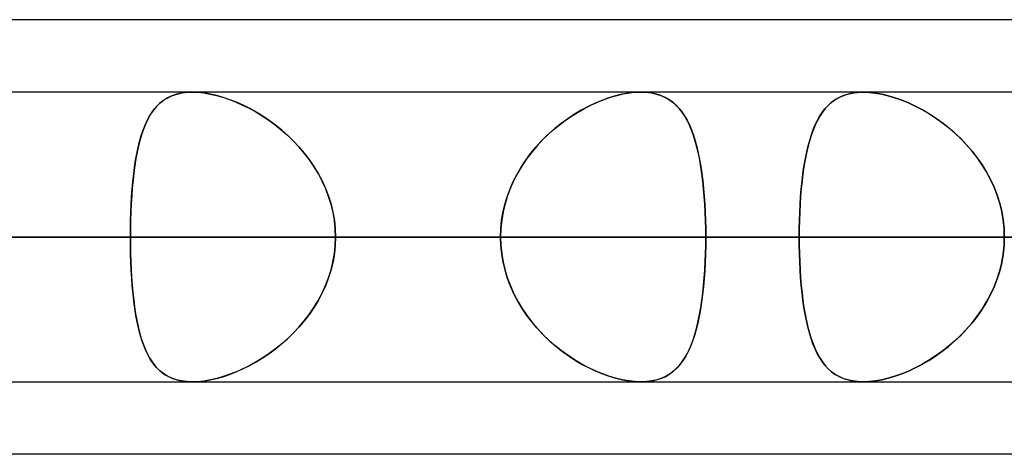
# Model space of a CAD drawing. Header units: millimetres. Extents: x -270 to 270, y -120 to 100.
# Tile 17 of 74: x -117.39 to -110.54, y -50 to -46.98. Entities that reach past the tile are written whole.
import ezdxf

# ---------------------------------------------------------------- set-up
doc = ezdxf.new("R2010")
doc.units = ezdxf.units.MM
doc.layers.add('MAIN-1', color=7, linetype='Continuous')
doc.layers.add('MAIN-2', color=7, linetype='Continuous')

msp = doc.modelspace()

# ---------------------------------------------------------------- linework, layer by layer
at = {"layer": 'MAIN-1'}
for p, q in [((-73.0349, -46.9775), (-138.4973, -46.9775)), ((138.299, -47.4813), (-138.299, -47.4813)), ((-111.5291, -47.4813), (-111.5282, -47.4812)), ((-111.5282, -47.4812), (-111.5273, -47.4812)), ((-111.5273, -47.4812), (-111.5264, -47.4812)), ((-111.5264, -47.4812), (-111.5256, -47.4812)), ((-111.5256, -47.4812), (-111.5247, -47.4812)), ((-111.5247, -47.4812), (-111.5238, -47.4812)), ((-138.9628, -48.4888), (138.9628, -48.4888)), ((-138.4234, -49.4963), (138.4234, -49.4963)), ((-113.07, -49.4963), (-113.0702, -49.4963)), ((-113.0698, -49.4963), (-113.07, -49.4963)), ((-113.0696, -49.4963), (-113.0698, -49.4963)), ((-113.0694, -49.4963), (-113.0696, -49.4963)), ((-113.0692, -49.4963), (-113.0694, -49.4963)), ((-113.069, -49.4963), (-113.0692, -49.4963)), ((-111.5254, -49.4963), (-111.5258, -49.4962)), ((-111.5251, -49.4963), (-111.5254, -49.4963)), ((-111.5248, -49.4963), (-111.5251, -49.4963)), ((-111.5245, -49.4963), (-111.5248, -49.4963)), ((-111.5242, -49.4963), (-111.5245, -49.4963)), ((-111.5239, -49.4963), (-111.5242, -49.4963)), ((-72.5946, -50), (-139.2762, -50))]:
    msp.add_line(p, q, dxfattribs=at)
at = {"layer": 'MAIN-2'}
for p, q in [((-116.3875, -47.5388), (-116.4128, -47.5589)), ((-116.4042, -47.5515), (-116.3796, -47.5333)), ((-116.36, -47.5215), (-116.3875, -47.5388)), ((-116.3796, -47.5333), (-116.3528, -47.5177)), ((-116.33, -47.5072), (-116.36, -47.5215)), ((-116.3528, -47.5177), (-116.3238, -47.5047)), ((-116.2975, -47.4959), (-116.33, -47.5072)), ((-116.3238, -47.5047), (-116.2925, -47.4945)), ((-116.2624, -47.4877), (-116.2975, -47.4959)), ((-116.2925, -47.4945), (-116.2588, -47.4871)), ((-116.2251, -47.4828), (-116.2624, -47.4877)), ((-116.2588, -47.4871), (-116.2233, -47.4827)), ((-116.1858, -47.4812), (-116.2251, -47.4828)), ((-116.2233, -47.4827), (-116.1859, -47.4813)), ((-116.1859, -47.4813), (-116.1466, -47.4827)), ((-116.146, -47.4827), (-116.1858, -47.4812)), ((-116.1466, -47.4827), (-116.1056, -47.4871)), ((-116.1045, -47.4872), (-116.146, -47.4827)), ((-116.1056, -47.4871), (-116.0627, -47.4944)), ((-116.0613, -47.4947), (-116.1045, -47.4872)), ((-116.0627, -47.4944), (-116.0187, -47.5045)), ((-116.0167, -47.505), (-116.0613, -47.4947)), ((-116.0187, -47.5045), (-115.9739, -47.5173)), ((-115.9714, -47.5181), (-116.0167, -47.505)), ((-115.9739, -47.5173), (-115.9286, -47.5328)), ((-115.9256, -47.5339), (-115.9714, -47.5181)), ((-115.9286, -47.5328), (-115.8829, -47.5508)), ((-115.8796, -47.5522), (-115.9256, -47.5339)), ((-113.341, -47.5388), (-113.3888, -47.5589)), ((-113.3714, -47.5513), (-113.3261, -47.5331)), ((-113.2934, -47.5215), (-113.341, -47.5388)), ((-113.3261, -47.5331), (-113.281, -47.5175)), ((-113.2463, -47.5072), (-113.2934, -47.5215)), ((-113.281, -47.5175), (-113.2364, -47.5045)), ((-113.2001, -47.4959), (-113.2463, -47.5072)), ((-113.2364, -47.5045), (-113.1925, -47.4943)), ((-113.1548, -47.4877), (-113.2001, -47.4959)), ((-113.1925, -47.4943), (-113.1498, -47.487)), ((-113.1115, -47.4828), (-113.1548, -47.4877)), ((-113.1498, -47.487), (-113.1088, -47.4826)), ((-113.0702, -47.4812), (-113.1115, -47.4828)), ((-113.1088, -47.4826), (-113.0695, -47.4813)), ((-113.0323, -47.4827), (-113.0702, -47.4812)), ((-113.0695, -47.4813), (-113.0322, -47.4827)), ((-112.9963, -47.4872), (-113.0323, -47.4827)), ((-113.0322, -47.4827), (-112.9966, -47.4872)), ((-112.9966, -47.4872), (-112.9628, -47.4945)), ((-112.9623, -47.4947), (-112.9963, -47.4872)), ((-112.9628, -47.4945), (-112.9313, -47.5047)), ((-112.9304, -47.505), (-112.9623, -47.4947)), ((-112.9313, -47.5047), (-112.9019, -47.5176)), ((-112.9008, -47.5181), (-112.9304, -47.505)), ((-112.9019, -47.5176), (-112.8747, -47.533)), ((-112.8733, -47.5339), (-112.9008, -47.5181)), ((-112.8747, -47.533), (-112.8494, -47.551)), ((-112.848, -47.5522), (-112.8733, -47.5339)), ((-111.747, -47.5535), (-111.7221, -47.5352)), ((-111.7189, -47.5331), (-111.744, -47.5511)), ((-111.7221, -47.5352), (-111.6953, -47.5193)), ((-111.6918, -47.5176), (-111.7189, -47.5331)), ((-111.6953, -47.5193), (-111.6663, -47.5061)), ((-111.6626, -47.5047), (-111.6918, -47.5176)), ((-111.6663, -47.5061), (-111.635, -47.4956)), ((-111.631, -47.4945), (-111.6626, -47.5047)), ((-111.635, -47.4956), (-111.6016, -47.4879)), ((-111.5972, -47.4871), (-111.631, -47.4945)), ((-111.6016, -47.4879), (-111.5663, -47.4831)), ((-111.5615, -47.4827), (-111.5972, -47.4871)), ((-111.5663, -47.4831), (-111.5291, -47.4813)), ((-111.5239, -47.4812), (-111.5615, -47.4827)), ((-111.4833, -47.4828), (-111.5239, -47.4812)), ((-111.5238, -47.4812), (-111.4833, -47.4828)), ((-111.4409, -47.4875), (-111.4833, -47.4828)), ((-111.4833, -47.4828), (-111.4408, -47.4875)), ((-111.3966, -47.4953), (-111.4409, -47.4875)), ((-111.4408, -47.4875), (-111.3964, -47.4954)), ((-111.351, -47.5063), (-111.3966, -47.4953)), ((-111.3964, -47.4954), (-111.351, -47.5063)), ((-111.3046, -47.5201), (-111.351, -47.5063)), ((-111.351, -47.5063), (-111.3048, -47.5201)), ((-111.3048, -47.5201), (-111.2581, -47.5367)), ((-111.2578, -47.5368), (-111.3046, -47.5201)), ((-111.2581, -47.5367), (-111.2111, -47.5561)), ((-111.2107, -47.5562), (-111.2578, -47.5368)), ((-116.4572, -47.6073), (-116.4765, -47.6354)), ((-116.4668, -47.6207), (-116.4477, -47.5953)), ((-116.436, -47.5818), (-116.4572, -47.6073)), ((-116.4477, -47.5953), (-116.4269, -47.5722)), ((-116.4128, -47.5589), (-116.436, -47.5818)), ((-116.4269, -47.5722), (-116.4042, -47.5515)), ((-115.8829, -47.5508), (-115.8372, -47.5711)), ((-115.8335, -47.5729), (-115.8796, -47.5522)), ((-115.8372, -47.5711), (-115.7916, -47.5939)), ((-115.7876, -47.596), (-115.8335, -47.5729)), ((-115.7916, -47.5939), (-115.746, -47.619)), ((-115.7422, -47.6213), (-115.7876, -47.596)), ((-113.4844, -47.6073), (-113.5315, -47.6355)), ((-113.5068, -47.6203), (-113.4619, -47.5949)), ((-113.4367, -47.5818), (-113.4844, -47.6073)), ((-113.4619, -47.5949), (-113.4167, -47.5719)), ((-113.3888, -47.5589), (-113.4367, -47.5818)), ((-113.4167, -47.5719), (-113.3714, -47.5513)), ((-112.8494, -47.551), (-112.8261, -47.5714)), ((-112.8246, -47.5729), (-112.848, -47.5522)), ((-112.8261, -47.5714), (-112.8046, -47.5942)), ((-112.803, -47.596), (-112.8246, -47.5729)), ((-112.8046, -47.5942), (-112.7846, -47.6193)), ((-112.7832, -47.6213), (-112.803, -47.596)), ((-111.8104, -47.6225), (-111.791, -47.5972)), ((-111.7886, -47.5945), (-111.8085, -47.6198)), ((-111.791, -47.5972), (-111.7699, -47.5742)), ((-111.7672, -47.5716), (-111.7886, -47.5945)), ((-111.7699, -47.5742), (-111.747, -47.5535)), ((-111.744, -47.5511), (-111.7672, -47.5716)), ((-111.2111, -47.5561), (-111.1642, -47.578)), ((-111.1637, -47.5783), (-111.2107, -47.5562)), ((-111.1642, -47.578), (-111.1173, -47.6026)), ((-111.1169, -47.6028), (-111.1637, -47.5783)), ((-111.1173, -47.6026), (-111.0705, -47.6299)), ((-111.0706, -47.6298), (-111.1169, -47.6028)), ((-116.5154, -47.7115), (-116.5006, -47.6788)), ((-116.4941, -47.666), (-116.5101, -47.6991)), ((-116.5006, -47.6788), (-116.4844, -47.6485)), ((-116.4765, -47.6354), (-116.4941, -47.666)), ((-116.4844, -47.6485), (-116.4668, -47.6207)), ((-115.746, -47.619), (-115.7007, -47.6466)), ((-115.6971, -47.6489), (-115.7422, -47.6213)), ((-115.7007, -47.6466), (-115.6558, -47.6766)), ((-115.6525, -47.6789), (-115.6971, -47.6489)), ((-115.6558, -47.6766), (-115.6116, -47.709)), ((-115.6086, -47.7113), (-115.6525, -47.6789)), ((-113.6388, -47.7112), (-113.5955, -47.6785)), ((-113.5779, -47.6661), (-113.6233, -47.6991)), ((-113.5955, -47.6785), (-113.5514, -47.6482)), ((-113.5315, -47.6355), (-113.5779, -47.6661)), ((-113.5514, -47.6482), (-113.5068, -47.6203)), ((-112.7846, -47.6193), (-112.7661, -47.6469)), ((-112.7648, -47.6489), (-112.7832, -47.6213)), ((-112.7661, -47.6469), (-112.7489, -47.6769)), ((-112.7478, -47.6789), (-112.7648, -47.6489)), ((-112.7489, -47.6769), (-112.733, -47.7093)), ((-112.7321, -47.7113), (-112.7478, -47.6789)), ((-111.8605, -47.7127), (-111.8451, -47.6802)), ((-111.8439, -47.6779), (-111.8595, -47.7104)), ((-111.8451, -47.6802), (-111.8284, -47.6502)), ((-111.8269, -47.6476), (-111.8439, -47.6779)), ((-111.8284, -47.6502), (-111.8104, -47.6225)), ((-111.8085, -47.6198), (-111.8269, -47.6476)), ((-111.0247, -47.6594), (-111.0706, -47.6298)), ((-111.0705, -47.6299), (-111.0241, -47.6598)), ((-110.9793, -47.6916), (-111.0247, -47.6594)), ((-111.0241, -47.6598), (-110.9784, -47.6922)), ((-116.5414, -47.7839), (-116.529, -47.7465)), ((-116.5245, -47.7344), (-116.5377, -47.772)), ((-116.529, -47.7465), (-116.5154, -47.7115)), ((-116.5101, -47.6991), (-116.5245, -47.7344)), ((-115.6116, -47.709), (-115.5683, -47.7437)), ((-115.5655, -47.746), (-115.6086, -47.7113)), ((-115.5683, -47.7437), (-115.5261, -47.7808)), ((-115.5237, -47.783), (-115.5655, -47.746)), ((-113.7224, -47.7836), (-113.6812, -47.7462)), ((-113.6674, -47.7345), (-113.7102, -47.7721)), ((-113.6812, -47.7462), (-113.6388, -47.7112)), ((-113.6233, -47.6991), (-113.6674, -47.7345)), ((-112.733, -47.7093), (-112.7184, -47.744)), ((-112.7176, -47.746), (-112.7321, -47.7113)), ((-112.7184, -47.744), (-112.7049, -47.781)), ((-112.7042, -47.783), (-112.7176, -47.746)), ((-111.8877, -47.7844), (-111.8747, -47.7474)), ((-111.8739, -47.7453), (-111.8871, -47.7825)), ((-111.8747, -47.7474), (-111.8605, -47.7127)), ((-111.8595, -47.7104), (-111.8739, -47.7453)), ((-110.9348, -47.7263), (-110.9793, -47.6916)), ((-110.9784, -47.6922), (-110.9336, -47.7272)), ((-110.8914, -47.7635), (-110.9348, -47.7263)), ((-110.9336, -47.7272), (-110.89, -47.7648)), ((-116.5495, -47.8118), (-116.5602, -47.8538)), ((-116.5527, -47.8235), (-116.5414, -47.7839)), ((-116.5377, -47.772), (-116.5495, -47.8118)), ((-115.5261, -47.7808), (-115.4853, -47.8201)), ((-115.4832, -47.8223), (-115.5237, -47.783)), ((-113.7512, -47.8119), (-113.7904, -47.8539)), ((-113.7622, -47.8232), (-113.7224, -47.7836)), ((-113.7102, -47.7721), (-113.7512, -47.8119)), ((-112.7049, -47.781), (-112.6926, -47.8203)), ((-112.692, -47.8222), (-112.7042, -47.783)), ((-111.8996, -47.8236), (-111.8877, -47.7844)), ((-111.8871, -47.7825), (-111.8991, -47.822)), ((-110.8493, -47.8032), (-110.8914, -47.7635)), ((-110.89, -47.7648), (-110.8477, -47.8047)), ((-110.8089, -47.8453), (-110.8493, -47.8032)), ((-110.8477, -47.8047), (-110.8073, -47.847)), ((-116.5721, -47.9093), (-116.5629, -47.8654)), ((-116.5602, -47.8538), (-116.5698, -47.8978)), ((-116.5629, -47.8654), (-116.5527, -47.8235)), ((-115.4853, -47.8201), (-115.4462, -47.8616)), ((-115.4443, -47.8638), (-115.4832, -47.8223)), ((-115.4462, -47.8616), (-115.4092, -47.9051)), ((-115.4073, -47.9074), (-115.4443, -47.8638)), ((-113.8364, -47.909), (-113.8003, -47.8651)), ((-113.7904, -47.8539), (-113.8276, -47.8979)), ((-113.8003, -47.8651), (-113.7622, -47.8232)), ((-112.6926, -47.8203), (-112.6813, -47.8618)), ((-112.6808, -47.8637), (-112.692, -47.8222)), ((-112.6813, -47.8618), (-112.6711, -47.9053)), ((-112.6706, -47.9074), (-112.6808, -47.8637)), ((-111.9204, -47.9087), (-111.9105, -47.8651)), ((-111.9101, -47.8634), (-111.92, -47.9069)), ((-111.9105, -47.8651), (-111.8996, -47.8236)), ((-111.8991, -47.822), (-111.9101, -47.8634)), ((-110.7703, -47.8898), (-110.8089, -47.8453)), ((-110.8073, -47.847), (-110.769, -47.8914)), ((-116.5876, -48.0025), (-116.5803, -47.955)), ((-116.5784, -47.9438), (-116.586, -47.9918)), ((-116.5803, -47.955), (-116.5721, -47.9093)), ((-116.5698, -47.8978), (-116.5784, -47.9438)), ((-115.4092, -47.9051), (-115.3743, -47.9506)), ((-115.3725, -47.953), (-115.4073, -47.9074)), ((-115.3743, -47.9506), (-115.3418, -47.998)), ((-115.3402, -48.0004), (-115.3725, -47.953)), ((-113.9016, -48.0023), (-113.8703, -47.9548)), ((-113.8626, -47.9439), (-113.8951, -47.9919)), ((-113.8703, -47.9548), (-113.8364, -47.909)), ((-113.8276, -47.8979), (-113.8626, -47.9439)), ((-112.6711, -47.9053), (-112.6618, -47.9508)), ((-112.6615, -47.9529), (-112.6706, -47.9074)), ((-112.6618, -47.9508), (-112.6536, -47.9981)), ((-112.6532, -48.0003), (-112.6615, -47.9529)), ((-111.9372, -48.0015), (-111.9292, -47.9541)), ((-111.9289, -47.9524), (-111.9369, -47.9997)), ((-111.9292, -47.9541), (-111.9204, -47.9087)), ((-111.92, -47.9069), (-111.9289, -47.9524)), ((-110.734, -47.9365), (-110.7703, -47.8898)), ((-110.769, -47.8914), (-110.7329, -47.938)), ((-110.7003, -47.9851), (-110.734, -47.9365)), ((-110.7329, -47.938), (-110.6994, -47.9864)), ((-116.594, -48.0518), (-116.5876, -48.0025)), ((-116.586, -47.9918), (-116.5927, -48.0416)), ((-115.3418, -47.998), (-115.3119, -48.0472)), ((-115.3106, -48.0496), (-115.3402, -48.0004)), ((-113.9304, -48.0516), (-113.9016, -48.0023)), ((-113.8951, -47.9919), (-113.9249, -48.0417)), ((-112.6536, -47.9981), (-112.6463, -48.0473)), ((-112.646, -48.0495), (-112.6532, -48.0003)), ((-111.9442, -48.0505), (-111.9372, -48.0015)), ((-111.9369, -47.9997), (-111.9439, -48.0488)), ((-110.6693, -48.0356), (-110.7003, -47.9851)), ((-110.6994, -47.9864), (-110.6686, -48.0368)), ((-116.5995, -48.1026), (-116.594, -48.0518)), ((-116.5927, -48.0416), (-116.5986, -48.0932)), ((-115.3119, -48.0472), (-115.2848, -48.0982)), ((-115.2837, -48.1005), (-115.3106, -48.0496)), ((-113.9563, -48.1025), (-113.9304, -48.0516)), ((-113.9249, -48.0417), (-113.9519, -48.0933)), ((-112.6463, -48.0473), (-112.6398, -48.0983)), ((-112.6396, -48.1004), (-112.646, -48.0495)), ((-111.9503, -48.1013), (-111.9442, -48.0505)), ((-111.9439, -48.0488), (-111.9501, -48.0996)), ((-110.6413, -48.0879), (-110.6693, -48.0356)), ((-110.6686, -48.0368), (-110.6407, -48.0891)), ((-110.6165, -48.1419), (-110.6413, -48.0879)), ((-110.6407, -48.0891), (-110.616, -48.1431)), ((-116.6083, -48.2088), (-116.6043, -48.155)), ((-116.6036, -48.1464), (-116.6078, -48.2011)), ((-116.6043, -48.155), (-116.5995, -48.1026)), ((-116.5986, -48.0932), (-116.6036, -48.1464)), ((-115.2848, -48.0982), (-115.2608, -48.1509)), ((-115.2599, -48.1529), (-115.2837, -48.1005)), ((-115.2608, -48.1509), (-115.2401, -48.205)), ((-115.2394, -48.2069), (-115.2599, -48.1529)), ((-113.999, -48.2087), (-113.9793, -48.1549)), ((-113.9758, -48.1466), (-113.9965, -48.2012)), ((-113.9793, -48.1549), (-113.9563, -48.1025)), ((-113.9519, -48.0933), (-113.9758, -48.1466)), ((-112.6398, -48.0983), (-112.6343, -48.151)), ((-112.6341, -48.1528), (-112.6396, -48.1004)), ((-112.6343, -48.151), (-112.6296, -48.205)), ((-112.6294, -48.2068), (-112.6341, -48.1528)), ((-111.9601, -48.2075), (-111.9556, -48.1536)), ((-111.9554, -48.152), (-111.9599, -48.2058)), ((-111.9556, -48.1536), (-111.9503, -48.1013)), ((-111.9501, -48.0996), (-111.9554, -48.152)), ((-110.595, -48.1975), (-110.6165, -48.1419)), ((-110.616, -48.1431), (-110.5947, -48.1984)), ((-116.6116, -48.2634), (-116.6083, -48.2088)), ((-116.6078, -48.2011), (-116.6112, -48.257)), ((-115.2401, -48.205), (-115.2229, -48.2601)), ((-115.2224, -48.2619), (-115.2394, -48.2069)), ((-114.0153, -48.2633), (-113.999, -48.2087)), ((-113.9965, -48.2012), (-114.0137, -48.2571)), ((-112.6296, -48.205), (-112.6258, -48.2601)), ((-112.6257, -48.2618), (-112.6294, -48.2068)), ((-111.9637, -48.2622), (-111.9601, -48.2075)), ((-111.9599, -48.2058), (-111.9636, -48.2608)), ((-110.5772, -48.2543), (-110.595, -48.1975)), ((-110.5947, -48.1984), (-110.5771, -48.2548)), ((-116.6141, -48.3188), (-116.6116, -48.2634)), ((-116.6112, -48.257), (-116.6138, -48.314)), ((-115.2229, -48.2601), (-115.2093, -48.3161)), ((-115.209, -48.3176), (-115.2224, -48.2619)), ((-114.0282, -48.3188), (-114.0153, -48.2633)), ((-114.0137, -48.2571), (-114.0272, -48.3141)), ((-112.6258, -48.2601), (-112.6228, -48.3161)), ((-112.6227, -48.3176), (-112.6257, -48.2618)), ((-111.9665, -48.3179), (-111.9637, -48.2622)), ((-111.9636, -48.2608), (-111.9664, -48.3169)), ((-110.5632, -48.3119), (-110.5772, -48.2543)), ((-110.5771, -48.2548), (-110.5632, -48.3121)), ((-116.6158, -48.3749), (-116.6141, -48.3188)), ((-116.6138, -48.314), (-116.6157, -48.3718)), ((-115.2093, -48.3161), (-115.1995, -48.373)), ((-115.1993, -48.3741), (-115.209, -48.3176)), ((-114.0374, -48.3749), (-114.0282, -48.3188)), ((-114.0272, -48.3141), (-114.037, -48.3719)), ((-112.6228, -48.3161), (-112.6207, -48.373)), ((-112.6206, -48.3741), (-112.6227, -48.3176)), ((-111.9664, -48.3169), (-111.9685, -48.3738)), ((-111.9685, -48.3742), (-111.9665, -48.3179)), ((-110.5532, -48.3703), (-110.5632, -48.3119)), ((-110.5632, -48.3121), (-110.5531, -48.3703)), ((-116.6169, -48.4301), (-116.6172, -48.4888)), ((-116.6172, -48.4888), (-116.6169, -48.4316)), ((-116.6157, -48.3718), (-116.6169, -48.4301)), ((-116.6169, -48.4316), (-116.6158, -48.3749)), ((-115.1995, -48.373), (-115.1935, -48.4306)), ((-115.1935, -48.4312), (-115.1993, -48.3741)), ((-115.1935, -48.4306), (-115.1915, -48.4888)), ((-115.1915, -48.4888), (-115.1935, -48.4312)), ((-114.0429, -48.4301), (-114.0449, -48.4888)), ((-114.0449, -48.4888), (-114.043, -48.4316)), ((-114.043, -48.4316), (-114.0374, -48.3749)), ((-114.037, -48.3719), (-114.0429, -48.4301)), ((-112.6207, -48.373), (-112.6194, -48.4306)), ((-112.6194, -48.4312), (-112.6206, -48.3741)), ((-112.6194, -48.4306), (-112.619, -48.4888)), ((-112.619, -48.4888), (-112.6194, -48.4312)), ((-111.9697, -48.4311), (-111.9701, -48.4888)), ((-111.9701, -48.4888), (-111.9697, -48.4312)), ((-111.9685, -48.3738), (-111.9697, -48.4311)), ((-111.9697, -48.4312), (-111.9685, -48.3742)), ((-110.547, -48.4293), (-110.5532, -48.3703)), ((-110.5531, -48.3703), (-110.547, -48.4293)), ((-110.545, -48.4888), (-110.547, -48.4293)), ((-110.547, -48.4293), (-110.545, -48.4888)), ((-155.3565, -48.4888), (-114.0449, -48.4888)), ((-114.0449, -48.4888), (-155.3565, -48.4888)), ((-112.619, -48.4888), (-153.3415, -48.4888)), ((-153.3415, -48.4888), (-112.619, -48.4888)), ((-139.6395, -48.4888), (-102.9219, -48.4888)), ((-102.9219, -48.4888), (-139.6395, -48.4888)), ((138.9628, -48.4888), (-138.9628, -48.4888)), ((-101.4958, -48.4888), (-137.6245, -48.4888)), ((-137.6245, -48.4888), (-101.4958, -48.4888)), ((137.4307, -48.4888), (-137.4307, -48.4888)), ((-137.4307, -48.4888), (137.4307, -48.4888)), ((-127.7372, -48.4888), (127.7372, -48.4888)), ((127.7372, -48.4888), (-127.7372, -48.4888)), ((126.3116, -48.4888), (-126.3116, -48.4888)), ((-126.3116, -48.4888), (126.3116, -48.4888)), ((-126.3116, -48.4888), (-116.6172, -48.4888)), ((-116.6172, -48.4888), (-126.3116, -48.4888)), ((-123.9225, -48.4888), (-91.7966, -48.4888)), ((-91.7966, -48.4888), (-123.9225, -48.4888)), ((-114.0449, -48.4888), (-123.7404, -48.4888)), ((-123.7404, -48.4888), (-114.0449, -48.4888)), ((-90.37, -48.4888), (-121.9075, -48.4888)), ((-121.9075, -48.4888), (-90.37, -48.4888)), ((-121.6605, -48.4888), (-111.9701, -48.4888)), ((-111.9701, -48.4888), (-121.6605, -48.4888)), ((-107.6956, -48.4888), (-117.3861, -48.4888)), ((-117.3861, -48.4888), (-107.6956, -48.4888)), ((-116.6172, -48.4888), (116.6172, -48.4888)), ((-116.6169, -48.5474), (-116.6172, -48.4888)), ((-116.6172, -48.4888), (-116.6169, -48.5459)), ((116.6172, -48.4888), (-116.6172, -48.4888)), ((-115.1915, -48.4888), (-115.1935, -48.5463)), ((-115.1935, -48.5469), (-115.1915, -48.4888)), ((115.1915, -48.4888), (-115.1915, -48.4888)), ((-115.1915, -48.4888), (115.1915, -48.4888)), ((-115.1915, -48.4888), (-105.496, -48.4888)), ((-105.496, -48.4888), (-115.1915, -48.4888)), ((-114.0449, -48.4888), (-114.0429, -48.5479)), ((-114.0429, -48.5474), (-114.0449, -48.4888)), ((-112.6194, -48.547), (-112.619, -48.4888)), ((-112.619, -48.4888), (-112.6194, -48.5483)), ((-102.9219, -48.4888), (-112.619, -48.4888)), ((-112.619, -48.4888), (-102.9219, -48.4888)), ((-111.9701, -48.4888), (-107.6956, -48.4888)), ((-111.9697, -48.5463), (-111.9701, -48.4888)), ((-111.9701, -48.4888), (-111.9697, -48.5465)), ((-107.6956, -48.4888), (-111.9701, -48.4888)), ((-110.545, -48.4888), (-110.547, -48.5482)), ((-110.547, -48.5482), (-110.545, -48.4888)), ((-116.6169, -48.5459), (-116.6158, -48.6026)), ((-116.6157, -48.6057), (-116.6169, -48.5474)), ((-115.1995, -48.6045), (-115.1935, -48.5469)), ((-115.1935, -48.5463), (-115.1993, -48.6034)), ((-114.037, -48.6056), (-114.0429, -48.5474)), ((-114.0429, -48.5479), (-114.0369, -48.6066)), ((-112.6194, -48.5483), (-112.6208, -48.6074)), ((-112.6207, -48.6046), (-112.6194, -48.547)), ((-111.9685, -48.6036), (-111.9697, -48.5463)), ((-111.9697, -48.5465), (-111.9685, -48.6038)), ((-110.547, -48.5482), (-110.5532, -48.6072)), ((-110.5531, -48.6072), (-110.547, -48.5482)), ((-116.6158, -48.6026), (-116.6141, -48.6587)), ((-116.6138, -48.6635), (-116.6157, -48.6057)), ((-115.2093, -48.6614), (-115.1995, -48.6045)), ((-115.1993, -48.6034), (-115.209, -48.6599)), ((-114.0272, -48.6634), (-114.037, -48.6056)), ((-114.0369, -48.6066), (-114.027, -48.6646)), ((-112.6208, -48.6074), (-112.623, -48.6658)), ((-112.6228, -48.6615), (-112.6207, -48.6046)), ((-111.9664, -48.6603), (-111.9685, -48.6036)), ((-111.9685, -48.6038), (-111.9665, -48.6604)), ((-110.5532, -48.6072), (-110.5632, -48.6656)), ((-110.5632, -48.6654), (-110.5531, -48.6072)), ((-116.6141, -48.6587), (-116.6116, -48.7141)), ((-116.6112, -48.7205), (-116.6138, -48.6635)), ((-115.2229, -48.7174), (-115.2093, -48.6614)), ((-115.209, -48.6599), (-115.2224, -48.7156)), ((-114.0137, -48.7204), (-114.0272, -48.6634)), ((-114.027, -48.6646), (-114.0133, -48.7219)), ((-112.623, -48.6658), (-112.6261, -48.7234)), ((-112.6258, -48.7175), (-112.6228, -48.6615)), ((-111.9665, -48.6604), (-111.9636, -48.7163)), ((-111.9636, -48.7163), (-111.9664, -48.6603)), ((-110.5632, -48.6656), (-110.5772, -48.7232)), ((-110.5771, -48.7227), (-110.5632, -48.6654)), ((-116.6116, -48.7141), (-116.6083, -48.7687)), ((-116.6078, -48.7764), (-116.6112, -48.7205)), ((-116.6083, -48.7687), (-116.6043, -48.8225)), ((-116.6036, -48.8311), (-116.6078, -48.7764)), ((-115.2608, -48.8266), (-115.2401, -48.7725)), ((-115.2394, -48.7706), (-115.2599, -48.8246)), ((-115.2401, -48.7725), (-115.2229, -48.7174)), ((-115.2224, -48.7156), (-115.2394, -48.7706)), ((-113.9965, -48.7763), (-114.0137, -48.7204)), ((-114.0133, -48.7219), (-113.9958, -48.7783)), ((-113.9758, -48.8309), (-113.9965, -48.7763)), ((-112.6343, -48.8267), (-112.6296, -48.7726)), ((-112.6261, -48.7234), (-112.6302, -48.7801)), ((-112.6296, -48.7726), (-112.6258, -48.7175)), ((-111.96, -48.7713), (-111.9636, -48.7163)), ((-111.9636, -48.7163), (-111.96, -48.7713)), ((-111.9555, -48.8249), (-111.96, -48.7713)), ((-111.96, -48.7713), (-111.9554, -48.8254)), ((-110.5772, -48.7232), (-110.595, -48.78)), ((-110.5947, -48.7791), (-110.5771, -48.7227)), ((-116.6043, -48.8225), (-116.5995, -48.8749)), ((-116.5986, -48.8843), (-116.6036, -48.8311)), ((-115.2848, -48.8793), (-115.2608, -48.8266)), ((-115.2599, -48.8246), (-115.2837, -48.877)), ((-113.9958, -48.7783), (-113.9747, -48.8337)), ((-113.9519, -48.8842), (-113.9758, -48.8309)), ((-113.9747, -48.8337), (-113.9502, -48.8877)), ((-112.6352, -48.8357), (-112.6411, -48.8896)), ((-112.6399, -48.8794), (-112.6343, -48.8267)), ((-112.6302, -48.7801), (-112.6352, -48.8357)), ((-111.9502, -48.8773), (-111.9555, -48.8249)), ((-111.9554, -48.8254), (-111.9501, -48.8779)), ((-110.6165, -48.8356), (-110.6413, -48.8896)), ((-110.6407, -48.8884), (-110.616, -48.8344)), ((-110.595, -48.78), (-110.6165, -48.8356)), ((-110.616, -48.8344), (-110.5947, -48.7791)), ((-116.5995, -48.8749), (-116.594, -48.9257)), ((-116.5927, -48.9359), (-116.5986, -48.8843)), ((-115.3119, -48.9303), (-115.2848, -48.8793)), ((-115.2837, -48.877), (-115.3106, -48.9279)), ((-113.9249, -48.9358), (-113.9519, -48.8842)), ((-113.9502, -48.8877), (-113.9226, -48.9399)), ((-112.6411, -48.8896), (-112.6479, -48.9418)), ((-112.6463, -48.9304), (-112.6399, -48.8794)), ((-111.944, -48.9281), (-111.9502, -48.8773)), ((-111.9501, -48.8779), (-111.9439, -48.9289)), ((-110.6413, -48.8896), (-110.6693, -48.9419)), ((-110.6686, -48.9406), (-110.6407, -48.8884)), ((-116.594, -48.9257), (-116.5876, -48.975)), ((-116.586, -48.9857), (-116.5927, -48.9359)), ((-116.5876, -48.975), (-116.5803, -49.0225)), ((-115.3743, -49.0269), (-115.3418, -48.9795)), ((-115.3402, -48.9771), (-115.3725, -49.0245)), ((-115.3418, -48.9795), (-115.3119, -48.9303)), ((-115.3106, -48.9279), (-115.3402, -48.9771)), ((-113.8951, -48.9856), (-113.9249, -48.9358)), ((-113.9226, -48.9399), (-113.892, -48.9904)), ((-112.6619, -49.027), (-112.6536, -48.9796)), ((-112.6479, -48.9418), (-112.6557, -48.9921)), ((-112.6536, -48.9796), (-112.6463, -48.9304)), ((-111.937, -48.9771), (-111.944, -48.9281)), ((-111.9439, -48.9289), (-111.9368, -48.9781)), ((-111.9291, -49.0244), (-111.937, -48.9771)), ((-111.9368, -48.9781), (-111.9288, -49.0256)), ((-110.6693, -48.9419), (-110.7003, -48.9924)), ((-110.6994, -48.9911), (-110.6686, -48.9406)), ((-116.5784, -49.0337), (-116.586, -48.9857)), ((-116.5803, -49.0225), (-116.5721, -49.0682)), ((-116.5698, -49.0797), (-116.5784, -49.0337)), ((-115.4092, -49.0724), (-115.3743, -49.0269)), ((-115.3725, -49.0245), (-115.4073, -49.0701)), ((-113.8626, -49.0336), (-113.8951, -48.9856)), ((-113.892, -48.9904), (-113.8587, -49.039)), ((-113.8276, -49.0796), (-113.8626, -49.0336)), ((-113.8587, -49.039), (-113.8228, -49.0857)), ((-112.6645, -49.0406), (-112.6744, -49.087)), ((-112.6711, -49.0725), (-112.6619, -49.027)), ((-112.6557, -48.9921), (-112.6645, -49.0406)), ((-111.9202, -49.0698), (-111.9291, -49.0244)), ((-111.9288, -49.0256), (-111.9199, -49.0712)), ((-110.734, -49.041), (-110.7703, -49.0877)), ((-110.769, -49.0861), (-110.7329, -49.0396)), ((-110.7003, -48.9924), (-110.734, -49.041)), ((-110.7329, -49.0396), (-110.6994, -48.9911)), ((-116.5721, -49.0682), (-116.5629, -49.1121)), ((-116.5602, -49.1237), (-116.5698, -49.0797)), ((-116.5629, -49.1121), (-116.5527, -49.154)), ((-115.4853, -49.1574), (-115.4462, -49.1159)), ((-115.4443, -49.1137), (-115.4832, -49.1552)), ((-115.4462, -49.1159), (-115.4092, -49.0724)), ((-115.4073, -49.0701), (-115.4443, -49.1137)), ((-113.7904, -49.1236), (-113.8276, -49.0796)), ((-113.8228, -49.0857), (-113.7845, -49.1303)), ((-112.6927, -49.1575), (-112.6814, -49.116)), ((-112.6744, -49.087), (-112.6853, -49.1313)), ((-112.6814, -49.116), (-112.6711, -49.0725)), ((-111.9103, -49.1132), (-111.9202, -49.0698)), ((-111.9199, -49.0712), (-111.9099, -49.1148)), ((-111.8994, -49.1547), (-111.9103, -49.1132)), ((-111.9099, -49.1148), (-111.8989, -49.1564)), ((-110.7703, -49.0877), (-110.8089, -49.1322)), ((-110.8073, -49.1305), (-110.769, -49.0861)), ((-116.5495, -49.1657), (-116.5602, -49.1237)), ((-116.5527, -49.154), (-116.5414, -49.1936)), ((-116.5377, -49.2055), (-116.5495, -49.1657)), ((-115.5261, -49.1967), (-115.4853, -49.1574)), ((-115.4832, -49.1552), (-115.5237, -49.1945)), ((-113.7512, -49.1656), (-113.7904, -49.1236)), ((-113.7845, -49.1303), (-113.7442, -49.1726)), ((-113.7102, -49.2054), (-113.7512, -49.1656)), ((-113.7442, -49.1726), (-113.7023, -49.2126)), ((-112.6974, -49.1732), (-112.7106, -49.2127)), ((-112.705, -49.1968), (-112.6927, -49.1575)), ((-112.6853, -49.1313), (-112.6974, -49.1732)), ((-111.8874, -49.1941), (-111.8994, -49.1547)), ((-111.8989, -49.1564), (-111.8869, -49.1957)), ((-110.8493, -49.1743), (-110.8914, -49.214)), ((-110.89, -49.2127), (-110.8477, -49.1728)), ((-110.8089, -49.1322), (-110.8493, -49.1743)), ((-110.8477, -49.1728), (-110.8073, -49.1305)), ((-116.5414, -49.1936), (-116.529, -49.231)), ((-116.5245, -49.2431), (-116.5377, -49.2055)), ((-116.529, -49.231), (-116.5154, -49.266)), ((-116.5101, -49.2784), (-116.5245, -49.2431)), ((-115.6116, -49.2685), (-115.5683, -49.2338)), ((-115.5655, -49.2315), (-115.6086, -49.2662)), ((-115.5683, -49.2338), (-115.5261, -49.1967)), ((-115.5237, -49.1945), (-115.5655, -49.2315)), ((-113.6674, -49.243), (-113.7102, -49.2054)), ((-113.7023, -49.2126), (-113.659, -49.25)), ((-113.6233, -49.2784), (-113.6674, -49.243)), ((-113.659, -49.25), (-113.6146, -49.285)), ((-112.725, -49.2498), (-112.7407, -49.2844)), ((-112.7332, -49.2685), (-112.7185, -49.2338)), ((-112.7106, -49.2127), (-112.725, -49.2498)), ((-112.7185, -49.2338), (-112.705, -49.1968)), ((-111.8742, -49.2313), (-111.8874, -49.1941)), ((-111.8869, -49.1957), (-111.8737, -49.2327)), ((-111.8599, -49.2662), (-111.8742, -49.2313)), ((-111.8737, -49.2327), (-111.8594, -49.2674)), ((-110.9348, -49.2512), (-110.9793, -49.2859)), ((-110.9784, -49.2853), (-110.9336, -49.2503)), ((-110.8914, -49.214), (-110.9348, -49.2512)), ((-110.9336, -49.2503), (-110.89, -49.2127)), ((-116.5154, -49.266), (-116.5006, -49.2987)), ((-116.4941, -49.3115), (-116.5101, -49.2784)), ((-116.5006, -49.2987), (-116.4844, -49.329)), ((-116.4765, -49.3421), (-116.4941, -49.3115)), ((-115.7007, -49.3309), (-115.6558, -49.3009)), ((-115.6525, -49.2986), (-115.6971, -49.3286)), ((-115.6558, -49.3009), (-115.6116, -49.2685)), ((-115.6086, -49.2662), (-115.6525, -49.2986)), ((-113.5779, -49.3114), (-113.6233, -49.2784)), ((-113.6146, -49.285), (-113.5692, -49.3174)), ((-113.5315, -49.342), (-113.5779, -49.3114)), ((-113.5692, -49.3174), (-113.5232, -49.3472)), ((-112.7577, -49.3165), (-112.7761, -49.3461)), ((-112.7663, -49.3309), (-112.7491, -49.3009)), ((-112.7407, -49.2844), (-112.7577, -49.3165)), ((-112.7491, -49.3009), (-112.7332, -49.2685)), ((-111.8443, -49.2988), (-111.8599, -49.2662)), ((-111.8594, -49.2674), (-111.8438, -49.2998)), ((-111.8274, -49.329), (-111.8443, -49.2988)), ((-111.8438, -49.2998), (-111.827, -49.3298)), ((-111.0247, -49.3181), (-111.0706, -49.3477)), ((-111.0705, -49.3476), (-111.0241, -49.3177)), ((-110.9793, -49.2859), (-111.0247, -49.3181)), ((-111.0241, -49.3177), (-110.9784, -49.2853)), ((-116.4844, -49.329), (-116.4668, -49.3568)), ((-116.4572, -49.3702), (-116.4765, -49.3421)), ((-116.4668, -49.3568), (-116.4477, -49.3822)), ((-116.436, -49.3957), (-116.4572, -49.3702)), ((-116.4477, -49.3822), (-116.4269, -49.4053)), ((-115.8372, -49.4064), (-115.7916, -49.3836)), ((-115.7876, -49.3815), (-115.8335, -49.4046)), ((-115.7916, -49.3836), (-115.746, -49.3585)), ((-115.7422, -49.3562), (-115.7876, -49.3815)), ((-115.746, -49.3585), (-115.7007, -49.3309)), ((-115.6971, -49.3286), (-115.7422, -49.3562)), ((-113.4844, -49.3702), (-113.5315, -49.342)), ((-113.5232, -49.3472), (-113.4769, -49.3744)), ((-113.4367, -49.3957), (-113.4844, -49.3702)), ((-113.4769, -49.3744), (-113.4302, -49.399)), ((-112.8264, -49.4063), (-112.8049, -49.3836)), ((-112.7961, -49.3731), (-112.8178, -49.3977)), ((-112.8049, -49.3836), (-112.7848, -49.3585)), ((-112.7761, -49.3461), (-112.7961, -49.3731)), ((-112.7848, -49.3585), (-112.7663, -49.3309)), ((-111.8091, -49.3568), (-111.8274, -49.329)), ((-111.827, -49.3298), (-111.8087, -49.3574)), ((-111.7893, -49.3822), (-111.8091, -49.3568)), ((-111.8087, -49.3574), (-111.789, -49.3826)), ((-111.768, -49.4052), (-111.7893, -49.3822)), ((-111.789, -49.3826), (-111.7677, -49.4055)), ((-111.1642, -49.3995), (-111.1173, -49.3749)), ((-111.1169, -49.3747), (-111.1637, -49.3992)), ((-111.1173, -49.3749), (-111.0705, -49.3476)), ((-111.0706, -49.3477), (-111.1169, -49.3747)), ((-116.4128, -49.4186), (-116.436, -49.3957)), ((-116.4269, -49.4053), (-116.4042, -49.426)), ((-116.3875, -49.4387), (-116.4128, -49.4186)), ((-116.4042, -49.426), (-116.3796, -49.4442)), ((-116.36, -49.456), (-116.3875, -49.4387)), ((-116.3796, -49.4442), (-116.3528, -49.4598)), ((-116.33, -49.4703), (-116.36, -49.456)), ((-116.3528, -49.4598), (-116.3238, -49.4728)), ((-116.0187, -49.473), (-115.9739, -49.4602)), ((-115.9714, -49.4594), (-116.0167, -49.4725)), ((-115.9739, -49.4602), (-115.9286, -49.4447)), ((-115.9256, -49.4436), (-115.9714, -49.4594)), ((-115.9286, -49.4447), (-115.8829, -49.4267)), ((-115.8796, -49.4253), (-115.9256, -49.4436)), ((-115.8829, -49.4267), (-115.8372, -49.4064)), ((-115.8335, -49.4046), (-115.8796, -49.4253)), ((-113.3888, -49.4186), (-113.4367, -49.3957)), ((-113.4302, -49.399), (-113.3833, -49.4211)), ((-113.341, -49.4387), (-113.3888, -49.4186)), ((-113.3833, -49.4211), (-113.3364, -49.4405)), ((-113.2934, -49.456), (-113.341, -49.4387)), ((-113.3364, -49.4405), (-113.2897, -49.4572)), ((-113.2463, -49.4703), (-113.2934, -49.456)), ((-113.2897, -49.4572), (-113.2434, -49.4711)), ((-112.9317, -49.473), (-112.9023, -49.4601)), ((-112.895, -49.4564), (-112.9252, -49.4705)), ((-112.9023, -49.4601), (-112.875, -49.4447)), ((-112.8671, -49.4395), (-112.895, -49.4564)), ((-112.875, -49.4447), (-112.8498, -49.4267)), ((-112.8414, -49.4199), (-112.8671, -49.4395)), ((-112.8498, -49.4267), (-112.8264, -49.4063)), ((-112.8178, -49.3977), (-112.8414, -49.4199)), ((-111.7449, -49.4257), (-111.768, -49.4052)), ((-111.7677, -49.4055), (-111.7445, -49.4261)), ((-111.7199, -49.4438), (-111.7449, -49.4257)), ((-111.7445, -49.4261), (-111.7193, -49.4442)), ((-111.6929, -49.4594), (-111.7199, -49.4438)), ((-111.7193, -49.4442), (-111.6921, -49.4598)), ((-111.6638, -49.4724), (-111.6929, -49.4594)), ((-111.6921, -49.4598), (-111.6627, -49.4728)), ((-111.3046, -49.4574), (-111.351, -49.4712)), ((-111.351, -49.4712), (-111.3048, -49.4574)), ((-111.3048, -49.4574), (-111.2581, -49.4408)), ((-111.2578, -49.4407), (-111.3046, -49.4574)), ((-111.2581, -49.4408), (-111.2111, -49.4214)), ((-111.2107, -49.4213), (-111.2578, -49.4407)), ((-111.2111, -49.4214), (-111.1642, -49.3995)), ((-111.1637, -49.3992), (-111.2107, -49.4213)), ((-116.2975, -49.4816), (-116.33, -49.4703)), ((-116.3238, -49.4728), (-116.2925, -49.483)), ((-116.2624, -49.4898), (-116.2975, -49.4816)), ((-116.2925, -49.483), (-116.2588, -49.4904)), ((-116.2251, -49.4947), (-116.2624, -49.4898)), ((-116.2588, -49.4904), (-116.2233, -49.4948)), ((-116.1858, -49.4963), (-116.2251, -49.4947)), ((-116.2233, -49.4948), (-116.1859, -49.4963)), ((-116.1859, -49.4963), (-116.1466, -49.4948)), ((-116.146, -49.4948), (-116.1858, -49.4963)), ((-116.1466, -49.4948), (-116.1056, -49.4904)), ((-116.1045, -49.4903), (-116.146, -49.4948)), ((-116.1056, -49.4904), (-116.0627, -49.4831)), ((-116.0613, -49.4828), (-116.1045, -49.4903)), ((-116.0627, -49.4831), (-116.0187, -49.473)), ((-116.0167, -49.4725), (-116.0613, -49.4828)), ((-113.2001, -49.4816), (-113.2463, -49.4703)), ((-113.2434, -49.4711), (-113.1979, -49.4821)), ((-113.1548, -49.4898), (-113.2001, -49.4816)), ((-113.1979, -49.4821), (-113.1534, -49.49)), ((-113.1115, -49.4947), (-113.1548, -49.4898)), ((-113.1534, -49.49), (-113.1109, -49.4947)), ((-113.0702, -49.4963), (-113.1115, -49.4947)), ((-113.1109, -49.4947), (-113.0702, -49.4963)), ((-113.0702, -49.4963), (-113.0328, -49.4948)), ((-113.0299, -49.4946), (-113.069, -49.4963)), ((-113.0328, -49.4948), (-112.9971, -49.4904)), ((-112.9929, -49.4897), (-113.0299, -49.4946)), ((-112.9971, -49.4904), (-112.9633, -49.4831)), ((-112.9579, -49.4816), (-112.9929, -49.4897)), ((-112.9633, -49.4831), (-112.9317, -49.473)), ((-112.9252, -49.4705), (-112.9579, -49.4816)), ((-111.6324, -49.4826), (-111.6638, -49.4724)), ((-111.6627, -49.4728), (-111.631, -49.483)), ((-111.5988, -49.4901), (-111.6324, -49.4826)), ((-111.631, -49.483), (-111.5972, -49.4904)), ((-111.5631, -49.4947), (-111.5988, -49.4901)), ((-111.5972, -49.4904), (-111.5614, -49.4948)), ((-111.5258, -49.4962), (-111.5631, -49.4947)), ((-111.5614, -49.4948), (-111.5238, -49.4963)), ((-111.4833, -49.4947), (-111.5239, -49.4963)), ((-111.5238, -49.4963), (-111.4833, -49.4947)), ((-111.4409, -49.49), (-111.4833, -49.4947)), ((-111.4833, -49.4947), (-111.4408, -49.49)), ((-111.3966, -49.4822), (-111.4409, -49.49)), ((-111.4408, -49.49), (-111.3964, -49.4821)), ((-111.351, -49.4712), (-111.3966, -49.4822)), ((-111.3964, -49.4821), (-111.351, -49.4712))]:
    msp.add_line(p, q, dxfattribs=at)

doc.saveas('drawing.dxf')
